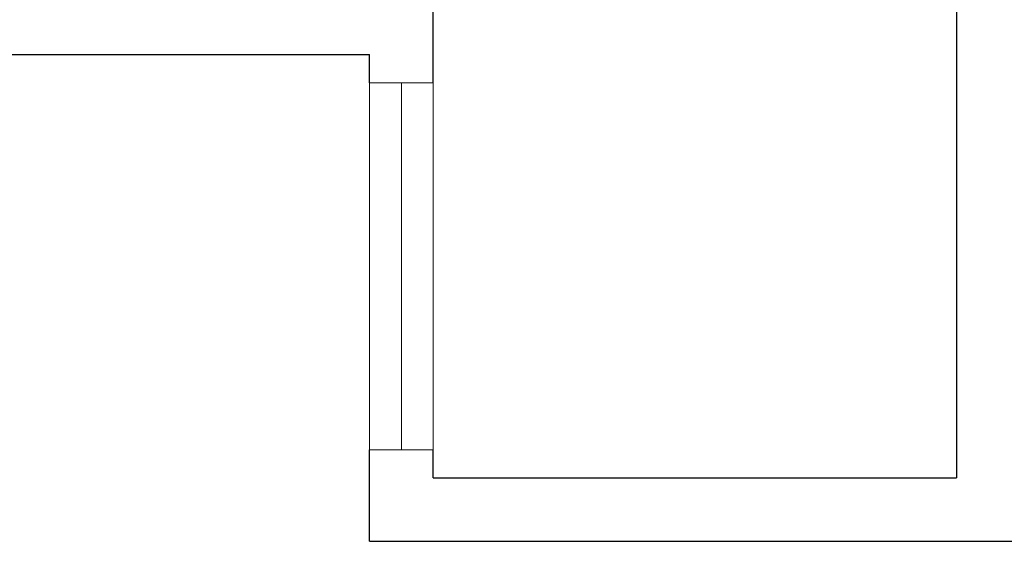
# Model space of a CAD drawing. Header units: millimetres. Extents: x 0 to 11.7, y 0 to 17.
# Tile 29 of 31: x 2.2 to 4.4, y 11.7 to 12.9. Entities that reach past the tile are written whole.
import ezdxf

# ---------------------------------------------------------------- set-up
doc = ezdxf.new("R2010")
doc.units = ezdxf.units.MM
doc.layers.add('_cerramiento', color=251, linetype='Continuous', lineweight=25)
doc.layers.add('_puertas', color=44, linetype='Continuous', lineweight=5)
doc.layers.add('_mobiliario', color=7, linetype='Continuous', lineweight=5, true_color=0x9e9e9e)

msp = doc.modelspace()

# ---------------------------------------------------------------- linework, layer by layer
at = {"layer": '_cerramiento'}
for p, q in [((4.3189, 16.734), (4.3189, 11.8445)), ((3.1424, 12.7326), (3.1424, 12.9395)), ((1.5994, 12.7965), (2.9994, 12.7965)), ((2.9994, 12.7326), (2.9994, 12.7965)), ((2.9994, 11.7015), (2.9994, 11.9076)), ((3.1424, 11.8445), (3.1424, 11.9076)), ((3.1424, 11.8445), (4.3189, 11.8445)), ((2.9994, 11.7015), (4.3904, 11.7015)), ((4.3904, 11.7015), (5.3811, 11.7015))]:
    msp.add_line(p, q, dxfattribs=at)
for points in [[(2.9994, 12.7326), (2.9994, 12.7965)], [(2.9994, 11.7965), (2.9994, 11.9076)]]:
    msp.add_lwpolyline(points, dxfattribs=at)
at = {"layer": '_mobiliario'}
for points in [[(2.9994, 12.7326), (2.9994, 11.9076)], [(3.1424, 12.7326), (3.1424, 11.9076)]]:
    msp.add_lwpolyline(points, dxfattribs=at)
at = {"layer": '_puertas'}
for p, q in [((3.1424, 12.7326), (2.9994, 12.7326)), ((3.1424, 11.9076), (2.9994, 11.9076))]:
    msp.add_line(p, q, dxfattribs=at)
msp.add_lwpolyline([(3.0709, 11.9076), (3.0709, 12.7326)], dxfattribs=at)

doc.saveas('drawing.dxf')
